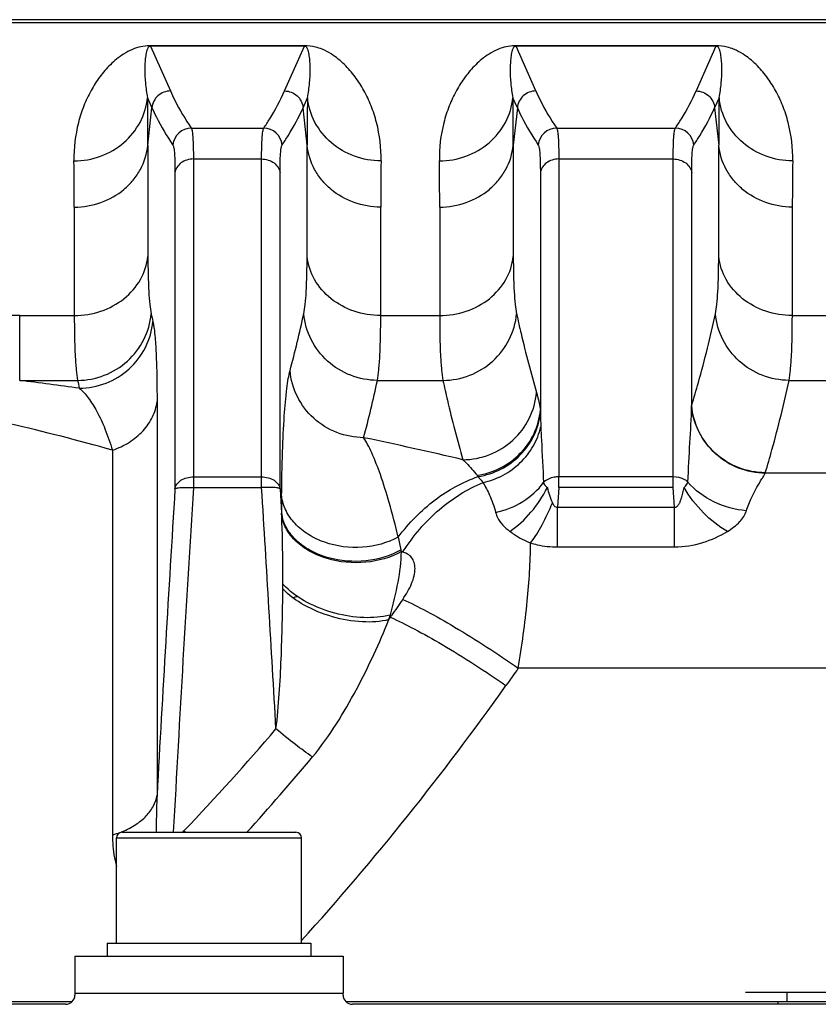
# Model space of a CAD drawing. Extents: x -1709 to 1181, y 8 to 1580.
# Tile 17 of 71: x -785 to -742, y 397 to 450. Entities that reach past the tile are written whole.
import ezdxf

# ---------------------------------------------------------------- set-up
doc = ezdxf.new("R2010")
doc.units = 0
doc.header["$LTSCALE"] = 65.395
doc.layers.get('0').update_dxf_attribs({"linetype": 'CONTINUOUS'})

msp = doc.modelspace()

# ---------------------------------------------------------------- linework, layer by layer
at = {"color": 6, "linetype": 'CONTINUOUS'}
for p, q in [((-732.781, 450.418), (-828.281, 450.418)), ((-779.781, 400.483), (-779.781, 406.183)), ((-779.481, 406.483), (-770.081, 406.483)), ((-769.781, 400.483), (-769.781, 406.183)), ((-780.281, 400.483), (-780.281, 399.783)), ((-769.281, 400.483), (-769.281, 399.783)), ((-782.031, 399.783), (-782.031, 397.783)), ((-782.031, 399.783), (-767.531, 399.783)), ((-767.531, 399.783), (-767.531, 397.783)), ((-743.531, 397.333), (-743.531, 397.833)), ((-782.531, 397.183), (-825.031, 397.183)), ((-690.531, 397.183), (-767.031, 397.183)), ((-744.031, 397.333), (-744.031, 397.183))]:
    msp.add_line(p, q, dxfattribs=at)
at = {"color": 9, "linetype": 'CONTINUOUS'}
for p, q in [((-732.781, 450.249), (-828.281, 450.249)), ((-777.935, 448.981), (-776.868, 446.564)), ((-770.694, 446.564), (-769.628, 448.981)), ((-757.118, 446.564), (-758.185, 448.981)), ((-747.378, 448.981), (-748.444, 446.564)), ((-778.101, 446.196), (-777.863, 445.659)), ((-769.699, 445.659), (-769.462, 446.196)), ((-758.113, 445.659), (-758.351, 446.196)), ((-747.212, 446.196), (-747.449, 445.659)), ((-778.082, 443.626), (-777.863, 445.659)), ((-769.481, 443.626), (-769.699, 445.659)), ((-758.113, 445.659), (-758.332, 443.626)), ((-747.449, 445.659), (-747.231, 443.626)), ((-775.738, 444.555), (-771.824, 444.555)), ((-755.988, 444.555), (-749.574, 444.555)), ((-778.082, 443.626), (-778.082, 437.607)), ((-769.481, 437.607), (-769.481, 443.626)), ((-758.332, 443.626), (-758.332, 437.607)), ((-747.231, 437.607), (-747.231, 443.626)), ((-775.626, 442.886), (-775.626, 425.12)), ((-775.626, 442.886), (-771.937, 442.886)), ((-771.937, 425.12), (-771.937, 442.886)), ((-755.876, 442.886), (-755.876, 425.702)), ((-755.876, 442.886), (-749.687, 442.886)), ((-749.687, 425.702), (-749.687, 442.886)), ((-776.621, 442.138), (-776.621, 425.052)), ((-770.941, 425.052), (-770.941, 442.138)), ((-756.871, 442.138), (-756.871, 429.3)), ((-748.691, 429.563), (-748.691, 442.138)), ((-782.062, 440.285), (-782.062, 434.419)), ((-765.5, 434.419), (-765.5, 440.285)), ((-762.312, 440.285), (-762.312, 434.419)), ((-743.25, 434.419), (-743.25, 440.285)), ((-785.014, 430.914), (-785.014, 434.419)), ((-785.014, 434.419), (-782.062, 434.419)), ((-765.5, 434.419), (-762.312, 434.419)), ((-743.25, 434.419), (-732.781, 434.419)), ((-785.014, 430.914), (-781.883, 430.914)), ((-765.679, 430.914), (-762.133, 430.914)), ((-743.429, 430.914), (-732.781, 430.914)), ((-777.591, 429.77), (-777.591, 408.494)), ((-779.997, 427.141), (-779.997, 406.341)), ((-732.781, 425.899), (-744.718, 425.899)), ((-775.626, 425.702), (-771.937, 425.702)), ((-749.687, 425.702), (-755.876, 425.702)), ((-775.626, 425.12), (-771.937, 425.12)), ((-770.941, 425.052), (-770.86, 423.735)), ((-749.687, 425.12), (-755.876, 425.12)), ((-755.941, 421.911), (-755.941, 424.066)), ((-755.941, 424.066), (-749.621, 424.066)), ((-749.621, 421.911), (-749.621, 424.066)), ((-764.311, 421.637), (-764.382, 421.658)), ((-755.941, 421.911), (-749.621, 421.911)), ((-765.055, 417.984), (-764.977, 418.108)), ((-764.977, 418.108), (-764.977, 418.238)), ((-764.977, 418.108), (-764.916, 418.196)), ((-732.781, 415.354), (-758.064, 415.354)), ((-779.781, 406.183), (-769.781, 406.183)), ((-776.2, 406.486), (-776.133, 406.556)), ((-782.031, 397.783), (-767.531, 397.783))]:
    msp.add_line(p, q, dxfattribs=at)
at = {"color": 2, "linetype": 'CONTINUOUS'}
for p, q in [((-777.935, 449.009), (-777.935, 448.981)), ((-769.628, 449.009), (-777.935, 449.009)), ((-769.628, 448.981), (-777.935, 448.981)), ((-769.628, 449.009), (-769.628, 448.981)), ((-758.185, 449.009), (-758.185, 448.981)), ((-747.378, 449.009), (-758.185, 449.009)), ((-747.378, 448.981), (-758.185, 448.981)), ((-747.378, 449.009), (-747.378, 448.981)), ((-755.876, 425.12), (-755.876, 425.702)), ((-749.687, 425.12), (-749.687, 425.702)), ((-755.876, 425.12), (-755.941, 424.066)), ((-749.621, 424.066), (-749.687, 425.12)), ((-780.281, 400.483), (-769.281, 400.483)), ((-782.031, 397.783), (-782.031, 397.683)), ((-767.531, 397.683), (-767.531, 397.783)), ((-745.781, 397.833), (-715.781, 397.833)), ((-823.781, 397.333), (-782.175, 397.333)), ((-767.388, 397.333), (-691.781, 397.333))]:
    msp.add_line(p, q, dxfattribs=at)
at = {"color": 9, "linetype": 'CONTINUOUS'}
for centre, radius, start, end in [((-777.935, 446.471), 2.539, 89.9974, 91.5617), ((-758.185, 446.471), 2.539, 89.9974, 91.5617), ((-936.131, 443.751), 158.049, 359.95457, 0.88653), ((-600.134, 443.668), 169.346, 179.14456, 180.01434), ((-916.381, 443.751), 158.049, 359.95457, 0.88653), ((-577.884, 443.668), 169.346, 179.14456, 180.01434), ((-775.735, 443.553), 1.002, 90.1928, 174.9175), ((-771.828, 443.553), 1.002, 5.0825, 89.8072), ((-755.985, 443.553), 1.002, 90.1928, 174.9175), ((-749.578, 443.553), 1.002, 5.0825, 89.8072), ((-931.334, 440.407), 149.272, 359.95326, 0.91222), ((-605.56, 440.326), 159.941, 179.11977, 180.01476), ((-911.584, 440.407), 149.272, 359.95326, 0.91222), ((-583.31, 440.326), 159.941, 179.11977, 180.01476), ((-785.022, 326.886), 107.533, 89.99561, 90.78759), ((-725.643, 445.624), 53.428, 192.0007, 192.4589), ((-827.178, 446.82), 58.82, 344.84681, 347.92505), ((-810.388, 224.179), 208.287, 82.10921, 83.00281), ((-728.704, 442.131), 54.349, 191.9108, 192.3646), ((-824.178, 443.331), 59.802, 344.96556, 348.01633), ((-720.062, 429.914), 36.814, 180.9554, 181.2153), ((-718.972, 429.938), 37.904, 181.2163, 182.3135), ((-769.774, 430.014), 21.087, 358.6018, 358.7736), ((-811.75, 315.327), 116.235, 74.14672, 76.98049), ((-810.534, 216.57), 215.805, 76.74651, 78.20554), ((-745.311, 426.101), 0.626, 341.1787, 343.3531), ((-756.567, 428.636), 4.689, 217.4519, 218.5569), ((1482.441, 284.371), 2263.439, 176.436546, 176.856404), ((1455.159, 286.077), 2235.114, 176.433412, 176.911949), ((-3078.873, 281.513), 2311.402, 3.238157, 3.562064), ((-659.161, 423.619), 111.699, 179.47087, 179.94063), ((-819.551, 410.381), 56.311, 11.6503, 12.3714), ((-754.736, 415.461), 11.394, 146.9477, 147.1734), ((-518.531, 248.688), 299.063, 145.26874, 145.47287), ((-511.097, 238.612), 303.694, 144.41069, 144.62718), ((-875.685, 501.218), 137.374, 316.44206, 319.54086), ((-877.103, 501.008), 140.809, 317.83262, 320.0308), ((-781.24, 410.89), 4.714, 291.7736, 292.227), ((-749.703, 434.861), 38.726, 226.9617, 227.1199)]:
    msp.add_arc(centre, radius, start, end, dxfattribs=at)
at = {"color": 2, "linetype": 'CONTINUOUS'}
for centre, radius, start, end in [((-814.815, 421.53), 44.01, 2.693, 2.8711), ((-768.741, 424.028), 2.139, 187.8752, 193.4393), ((-766.421, 425.3), 4.083, 299.2799, 299.6664), ((-768.4, 420.927), 4.083, 11.4268, 11.6509), ((-768.557, 420.896), 4.244, 10.3433, 11.4201), ((-870.524, 420.44), 99.736, 359.54016, 359.69244), ((-768.18, 422.261), 3.516, 222.0746, 225.1578), ((-768.014, 422.425), 3.749, 225.13, 225.6441), ((-785.914, 424.523), 21.86, 342.5959, 343.1754), ((-765.909, 421.613), 3.502, 284.9389, 285.4316), ((-785.518, 424.403), 21.446, 343.1765, 343.2942), ((-782.531, 397.683), 0.5, 270, 360)]:
    msp.add_arc(centre, radius, start, end, dxfattribs=at)
at = {"color": 6, "linetype": 'CONTINUOUS'}
for centre, radius, start, end in [((-767.781, 412.333), 10.2, 102.9153, 103.2477), ((-767.781, 412.333), 7.25, 107.8211, 109.7781), ((-779.481, 406.183), 0.3, 90, 180), ((-770.081, 406.183), 0.3, 0, 90), ((-767.031, 397.683), 0.5, 180, 270)]:
    msp.add_arc(centre, radius, start, end, dxfattribs=at)
at = {"color": 9, "linetype": 'CONTINUOUS'}
for points, knots in [([(-778.004, 449.008), (-778.314, 449), (-778.807, 448.888), (-779.382, 448.581), (-779.778, 448.294), (-780.222, 447.895), (-780.701, 447.336), (-781.18, 446.584), (-781.569, 445.751), (-781.973, 444.497), (-782.092, 443.476), (-782.081, 442.783)], [0, 0, 0, 0, 0.114935, 0.182211, 0.240547, 0.295689, 0.40337, 0.512291, 0.625006, 0.743044, 1, 1, 1, 1]), ([(-777.935, 448.981), (-777.969, 448.981), (-778.021, 448.962), (-778.074, 448.904), (-778.109, 448.842), (-778.137, 448.767), (-778.167, 448.668), (-778.193, 448.54), (-778.224, 448.331), (-778.246, 448.058), (-778.258, 447.593), (-778.23, 446.967), (-778.156, 446.46), (-778.101, 446.196)], [0, 0, 0, 0, 0.034924, 0.051938, 0.080805, 0.107895, 0.134542, 0.187863, 0.241981, 0.353706, 0.470753, 0.722289, 1, 1, 1, 1]), ([(-765.481, 442.783), (-765.47, 443.478), (-765.59, 444.501), (-765.996, 445.758), (-766.387, 446.592), (-766.868, 447.345), (-767.35, 447.904), (-767.797, 448.304), (-768.196, 448.591), (-768.609, 448.807), (-769.094, 448.968), (-769.422, 449.009), (-769.628, 449.009)], [0, 0, 0, 0, 0.255278, 0.372527, 0.484484, 0.592679, 0.699688, 0.754542, 0.81268, 0.880114, 0.924491, 1, 1, 1, 1]), ([(-769.462, 446.196), (-769.407, 446.46), (-769.333, 446.967), (-769.304, 447.593), (-769.316, 448.058), (-769.339, 448.331), (-769.369, 448.54), (-769.396, 448.668), (-769.425, 448.767), (-769.454, 448.842), (-769.489, 448.904), (-769.542, 448.962), (-769.594, 448.981), (-769.628, 448.981)], [0, 0, 0, 0, 0.277711, 0.529247, 0.646294, 0.758019, 0.812137, 0.865458, 0.892106, 0.919196, 0.948062, 0.965076, 1, 1, 1, 1]), ([(-758.254, 449.008), (-758.564, 449), (-759.057, 448.888), (-759.632, 448.581), (-760.028, 448.294), (-760.472, 447.895), (-760.951, 447.336), (-761.43, 446.584), (-761.819, 445.751), (-762.223, 444.497), (-762.342, 443.476), (-762.331, 442.783)], [0, 0, 0, 0, 0.114935, 0.182211, 0.240547, 0.295689, 0.40337, 0.512291, 0.625006, 0.743044, 1, 1, 1, 1]), ([(-758.185, 448.981), (-758.219, 448.981), (-758.271, 448.962), (-758.324, 448.904), (-758.359, 448.842), (-758.387, 448.767), (-758.417, 448.668), (-758.443, 448.54), (-758.474, 448.331), (-758.496, 448.058), (-758.508, 447.593), (-758.48, 446.967), (-758.406, 446.46), (-758.351, 446.196)], [0, 0, 0, 0, 0.034924, 0.051938, 0.080805, 0.107895, 0.134542, 0.187863, 0.241981, 0.353706, 0.470753, 0.722289, 1, 1, 1, 1]), ([(-743.231, 442.783), (-743.22, 443.478), (-743.34, 444.501), (-743.746, 445.758), (-744.137, 446.592), (-744.618, 447.345), (-745.1, 447.904), (-745.547, 448.304), (-745.946, 448.591), (-746.359, 448.807), (-746.844, 448.968), (-747.172, 449.009), (-747.378, 449.009)], [0, 0, 0, 0, 0.255278, 0.372527, 0.484484, 0.592679, 0.699688, 0.754542, 0.81268, 0.880114, 0.924491, 1, 1, 1, 1]), ([(-747.212, 446.196), (-747.157, 446.46), (-747.083, 446.967), (-747.054, 447.593), (-747.066, 448.058), (-747.089, 448.331), (-747.119, 448.54), (-747.146, 448.668), (-747.175, 448.767), (-747.204, 448.842), (-747.239, 448.904), (-747.292, 448.962), (-747.344, 448.981), (-747.378, 448.981)], [0, 0, 0, 0, 0.277711, 0.529247, 0.646294, 0.758019, 0.812137, 0.865458, 0.892106, 0.919196, 0.948062, 0.965076, 1, 1, 1, 1]), ([(-782.081, 442.783), (-781.594, 442.784), (-780.618, 442.955), (-779.347, 443.693), (-778.434, 444.816), (-778.149, 445.736), (-778.101, 446.196)], [0, 0, 0, 0, 0.25595, 0.508693, 0.75645, 1, 1, 1, 1]), ([(-776.868, 446.564), (-776.991, 446.564), (-777.238, 446.518), (-777.556, 446.32), (-777.783, 446.022), (-777.852, 445.78), (-777.863, 445.659)], [0, 0, 0, 0, 0.250132, 0.500275, 0.750261, 1, 1, 1, 1]), ([(-776.868, 446.564), (-776.794, 446.395), (-776.464, 445.7), (-776.065, 445.039), (-775.738, 444.555)], [0, 0, 0, 0, 0.240945, 1, 1, 1, 1]), ([(-771.824, 444.555), (-771.713, 444.72), (-771.294, 445.365), (-770.924, 446.043), (-770.694, 446.564)], [0, 0, 0, 0, 0.259434, 1, 1, 1, 1]), ([(-770.694, 446.564), (-770.572, 446.564), (-770.325, 446.518), (-770.006, 446.32), (-769.78, 446.022), (-769.711, 445.78), (-769.699, 445.659)], [0, 0, 0, 0, 0.250132, 0.500275, 0.750261, 1, 1, 1, 1]), ([(-765.481, 442.783), (-765.968, 442.784), (-766.945, 442.955), (-768.216, 443.693), (-769.129, 444.816), (-769.413, 445.736), (-769.462, 446.196)], [0, 0, 0, 0, 0.25595, 0.508693, 0.75645, 1, 1, 1, 1]), ([(-762.331, 442.783), (-761.844, 442.784), (-760.868, 442.955), (-759.597, 443.693), (-758.684, 444.816), (-758.399, 445.736), (-758.351, 446.196)], [0, 0, 0, 0, 0.25595, 0.508693, 0.75645, 1, 1, 1, 1]), ([(-757.118, 446.564), (-757.241, 446.564), (-757.488, 446.518), (-757.806, 446.32), (-758.033, 446.022), (-758.102, 445.78), (-758.113, 445.659)], [0, 0, 0, 0, 0.250132, 0.500275, 0.750261, 1, 1, 1, 1]), ([(-757.118, 446.564), (-757.044, 446.395), (-756.714, 445.7), (-756.315, 445.039), (-755.988, 444.555)], [0, 0, 0, 0, 0.240945, 1, 1, 1, 1]), ([(-749.574, 444.555), (-749.463, 444.72), (-749.044, 445.365), (-748.674, 446.043), (-748.444, 446.564)], [0, 0, 0, 0, 0.259434, 1, 1, 1, 1]), ([(-748.444, 446.564), (-748.322, 446.564), (-748.075, 446.518), (-747.756, 446.32), (-747.53, 446.022), (-747.461, 445.78), (-747.449, 445.659)], [0, 0, 0, 0, 0.250132, 0.500275, 0.750261, 1, 1, 1, 1]), ([(-743.231, 442.783), (-743.718, 442.784), (-744.695, 442.955), (-745.966, 443.693), (-746.879, 444.816), (-747.163, 445.736), (-747.212, 446.196)], [0, 0, 0, 0, 0.25595, 0.508693, 0.75645, 1, 1, 1, 1]), ([(-777.863, 445.659), (-777.789, 445.489), (-777.459, 444.791), (-777.06, 444.128), (-776.733, 443.641)], [0, 0, 0, 0, 0.240927, 1, 1, 1, 1]), ([(-770.829, 443.641), (-770.718, 443.808), (-770.299, 444.455), (-769.929, 445.136), (-769.699, 445.659)], [0, 0, 0, 0, 0.259438, 1, 1, 1, 1]), ([(-758.113, 445.659), (-758.039, 445.489), (-757.709, 444.791), (-757.31, 444.128), (-756.983, 443.641)], [0, 0, 0, 0, 0.240927, 1, 1, 1, 1]), ([(-748.579, 443.641), (-748.468, 443.808), (-748.049, 444.455), (-747.679, 445.136), (-747.449, 445.659)], [0, 0, 0, 0, 0.259438, 1, 1, 1, 1]), ([(-775.738, 444.555), (-775.726, 444.535), (-775.707, 444.476), (-775.686, 444.367), (-775.668, 444.217), (-775.645, 443.937), (-775.629, 443.488), (-775.626, 443.104), (-775.626, 442.886)], [0, 0, 0, 0, 0.042494, 0.108467, 0.198503, 0.312556, 0.611198, 1, 1, 1, 1]), ([(-771.937, 442.886), (-771.937, 443.104), (-771.933, 443.488), (-771.917, 443.937), (-771.895, 444.217), (-771.876, 444.367), (-771.855, 444.476), (-771.836, 444.535), (-771.824, 444.555)], [0, 0, 0, 0, 0.388798, 0.687438, 0.801492, 0.891531, 0.957505, 1, 1, 1, 1]), ([(-755.988, 444.555), (-755.976, 444.535), (-755.957, 444.476), (-755.936, 444.367), (-755.918, 444.217), (-755.895, 443.937), (-755.879, 443.488), (-755.876, 443.104), (-755.876, 442.886)], [0, 0, 0, 0, 0.042494, 0.108467, 0.198503, 0.312556, 0.611198, 1, 1, 1, 1]), ([(-749.687, 442.886), (-749.687, 443.104), (-749.683, 443.488), (-749.667, 443.937), (-749.645, 444.217), (-749.626, 444.367), (-749.605, 444.476), (-749.586, 444.535), (-749.574, 444.555)], [0, 0, 0, 0, 0.388798, 0.687438, 0.801492, 0.891531, 0.957505, 1, 1, 1, 1]), ([(-782.062, 440.285), (-781.576, 440.285), (-780.603, 440.45), (-779.536, 441.055), (-778.866, 441.73), (-778.345, 442.496), (-778.131, 443.173), (-778.082, 443.626)], [0, 0, 0, 0, 0.257788, 0.511154, 0.635866, 0.758898, 1, 1, 1, 1]), ([(-776.733, 443.641), (-776.721, 443.623), (-776.702, 443.57), (-776.669, 443.416), (-776.643, 443.129), (-776.624, 442.68), (-776.621, 442.334), (-776.621, 442.138)], [0, 0, 0, 0, 0.043158, 0.10942, 0.313497, 0.611792, 1, 1, 1, 1]), ([(-770.941, 442.138), (-770.941, 442.334), (-770.938, 442.68), (-770.919, 443.129), (-770.893, 443.416), (-770.86, 443.57), (-770.841, 443.623), (-770.829, 443.641)], [0, 0, 0, 0, 0.388203, 0.686497, 0.890578, 0.956842, 1, 1, 1, 1]), ([(-765.5, 440.285), (-765.987, 440.285), (-766.96, 440.45), (-768.027, 441.055), (-768.697, 441.73), (-769.217, 442.496), (-769.432, 443.173), (-769.481, 443.626)], [0, 0, 0, 0, 0.257788, 0.511154, 0.635866, 0.758898, 1, 1, 1, 1]), ([(-762.312, 440.285), (-761.826, 440.285), (-760.853, 440.45), (-759.786, 441.055), (-759.116, 441.73), (-758.595, 442.496), (-758.381, 443.173), (-758.332, 443.626)], [0, 0, 0, 0, 0.257788, 0.511154, 0.635866, 0.758898, 1, 1, 1, 1]), ([(-756.983, 443.641), (-756.971, 443.623), (-756.952, 443.57), (-756.919, 443.416), (-756.893, 443.129), (-756.874, 442.68), (-756.871, 442.334), (-756.871, 442.138)], [0, 0, 0, 0, 0.043158, 0.10942, 0.313497, 0.611793, 1, 1, 1, 1]), ([(-748.691, 442.138), (-748.691, 442.334), (-748.688, 442.68), (-748.669, 443.129), (-748.643, 443.416), (-748.61, 443.57), (-748.591, 443.623), (-748.579, 443.641)], [0, 0, 0, 0, 0.388203, 0.686497, 0.890578, 0.956842, 1, 1, 1, 1]), ([(-743.25, 440.285), (-743.737, 440.285), (-744.71, 440.45), (-745.777, 441.055), (-746.447, 441.73), (-746.967, 442.496), (-747.182, 443.173), (-747.231, 443.626)], [0, 0, 0, 0, 0.257788, 0.511154, 0.635866, 0.758898, 1, 1, 1, 1]), ([(-775.626, 442.886), (-775.747, 442.886), (-775.987, 442.85), (-776.303, 442.692), (-776.534, 442.447), (-776.609, 442.24), (-776.621, 442.138)], [0, 0, 0, 0, 0.269383, 0.528371, 0.771149, 1, 1, 1, 1]), ([(-771.937, 442.886), (-771.815, 442.886), (-771.576, 442.85), (-771.26, 442.692), (-771.028, 442.447), (-770.954, 442.24), (-770.941, 442.138)], [0, 0, 0, 0, 0.269383, 0.528371, 0.771149, 1, 1, 1, 1]), ([(-755.876, 442.886), (-755.997, 442.886), (-756.237, 442.85), (-756.553, 442.692), (-756.784, 442.447), (-756.859, 442.24), (-756.871, 442.138)], [0, 0, 0, 0, 0.269383, 0.528371, 0.771149, 1, 1, 1, 1]), ([(-749.687, 442.886), (-749.565, 442.886), (-749.326, 442.85), (-749.01, 442.692), (-748.778, 442.447), (-748.704, 442.24), (-748.691, 442.138)], [0, 0, 0, 0, 0.269383, 0.528371, 0.771149, 1, 1, 1, 1]), ([(-782.062, 434.419), (-781.576, 434.419), (-780.61, 434.575), (-779.342, 435.255), (-778.422, 436.302), (-778.131, 437.173), (-778.082, 437.607)], [0, 0, 0, 0, 0.262963, 0.518885, 0.763994, 1, 1, 1, 1]), ([(-778.082, 437.607), (-778.082, 436.973), (-778.071, 436.11), (-777.993, 435.08), (-777.939, 434.682), (-777.903, 434.515)], [0, 0, 0, 0, 0.61268, 0.834929, 1, 1, 1, 1]), ([(-769.659, 434.515), (-769.624, 434.682), (-769.569, 435.08), (-769.492, 436.11), (-769.481, 436.973), (-769.481, 437.607)], [0, 0, 0, 0, 0.165064, 0.387304, 1, 1, 1, 1]), ([(-765.5, 434.419), (-765.986, 434.419), (-766.953, 434.575), (-768.221, 435.255), (-769.141, 436.302), (-769.432, 437.173), (-769.481, 437.607)], [0, 0, 0, 0, 0.262963, 0.518885, 0.763994, 1, 1, 1, 1]), ([(-762.312, 434.419), (-761.826, 434.419), (-760.86, 434.575), (-759.592, 435.255), (-758.672, 436.302), (-758.381, 437.173), (-758.332, 437.607)], [0, 0, 0, 0, 0.262963, 0.518885, 0.763994, 1, 1, 1, 1]), ([(-758.332, 437.607), (-758.332, 436.973), (-758.321, 436.11), (-758.243, 435.08), (-758.189, 434.682), (-758.153, 434.515)], [0, 0, 0, 0, 0.61268, 0.834929, 1, 1, 1, 1]), ([(-747.409, 434.515), (-747.374, 434.682), (-747.319, 435.08), (-747.242, 436.11), (-747.231, 436.973), (-747.231, 437.607)], [0, 0, 0, 0, 0.165064, 0.387304, 1, 1, 1, 1]), ([(-743.25, 434.419), (-743.736, 434.419), (-744.703, 434.575), (-745.971, 435.255), (-746.891, 436.302), (-747.182, 437.173), (-747.231, 437.607)], [0, 0, 0, 0, 0.262963, 0.518885, 0.763994, 1, 1, 1, 1]), ([(-782.062, 434.419), (-782.062, 433.702), (-782.051, 432.724), (-781.973, 431.555), (-781.919, 431.104), (-781.883, 430.914)], [0, 0, 0, 0, 0.612464, 0.834838, 1, 1, 1, 1]), ([(-781.883, 430.914), (-781.393, 430.917), (-780.406, 431.105), (-779.132, 431.891), (-778.225, 433.075), (-777.948, 434.034), (-777.903, 434.515)], [0, 0, 0, 0, 0.251325, 0.50219, 0.751796, 1, 1, 1, 1]), ([(-765.679, 430.914), (-766.169, 430.917), (-767.156, 431.105), (-768.431, 431.891), (-769.338, 433.075), (-769.614, 434.034), (-769.659, 434.515)], [0, 0, 0, 0, 0.251325, 0.50219, 0.751796, 1, 1, 1, 1]), ([(-765.679, 430.914), (-765.644, 431.104), (-765.589, 431.555), (-765.511, 432.724), (-765.5, 433.702), (-765.5, 434.419)], [0, 0, 0, 0, 0.165154, 0.38752, 1, 1, 1, 1]), ([(-762.312, 434.419), (-762.312, 433.702), (-762.301, 432.724), (-762.223, 431.555), (-762.169, 431.104), (-762.133, 430.914)], [0, 0, 0, 0, 0.612464, 0.834838, 1, 1, 1, 1]), ([(-762.133, 430.914), (-761.643, 430.917), (-760.656, 431.105), (-759.382, 431.891), (-758.475, 433.075), (-758.198, 434.034), (-758.153, 434.515)], [0, 0, 0, 0, 0.251325, 0.50219, 0.751796, 1, 1, 1, 1]), ([(-758.153, 434.515), (-758.078, 434.16), (-757.759, 432.733), (-757.384, 431.318), (-757.078, 430.263)], [0, 0, 0, 0, 0.248455, 1, 1, 1, 1]), ([(-748.691, 429.563), (-748.567, 429.974), (-748.09, 431.612), (-747.675, 433.267), (-747.409, 434.515)], [0, 0, 0, 0, 0.251902, 1, 1, 1, 1]), ([(-743.429, 430.914), (-743.919, 430.917), (-744.906, 431.105), (-746.181, 431.891), (-747.088, 433.075), (-747.364, 434.034), (-747.409, 434.515)], [0, 0, 0, 0, 0.251325, 0.50219, 0.751796, 1, 1, 1, 1]), ([(-743.429, 430.914), (-743.394, 431.104), (-743.339, 431.555), (-743.261, 432.724), (-743.25, 433.702), (-743.25, 434.419)], [0, 0, 0, 0, 0.165154, 0.38752, 1, 1, 1, 1]), ([(-781.793, 430.493), (-781.303, 430.497), (-780.315, 430.684), (-779.04, 431.471), (-778.133, 432.657), (-777.858, 433.616), (-777.813, 434.098)], [0, 0, 0, 0, 0.25131, 0.502179, 0.751796, 1, 1, 1, 1]), ([(-777.813, 434.098), (-777.766, 433.888), (-777.702, 433.363), (-777.638, 432.427), (-777.599, 431.196), (-777.591, 430.278), (-777.591, 429.77)], [0, 0, 0, 0, 0.148424, 0.365222, 0.649045, 1, 1, 1, 1]), ([(-770.855, 424.65), (-770.848, 425.456), (-770.82, 426.908), (-770.73, 428.849), (-770.622, 430.169), (-770.506, 430.982), (-770.441, 431.306), (-770.403, 431.444)], [0, 0, 0, 0, 0.354271, 0.638908, 0.855015, 0.936682, 1, 1, 1, 1]), ([(-766.423, 427.818), (-766.914, 427.822), (-767.904, 428.013), (-769.181, 428.806), (-770.087, 429.998), (-770.36, 430.961), (-770.403, 431.444)], [0, 0, 0, 0, 0.251219, 0.502111, 0.75179, 1, 1, 1, 1]), ([(-762.133, 430.914), (-762.058, 430.556), (-761.739, 429.117), (-761.365, 427.691), (-761.058, 426.627)], [0, 0, 0, 0, 0.248386, 1, 1, 1, 1]), ([(-744.711, 425.921), (-744.587, 426.336), (-744.109, 427.987), (-743.694, 429.656), (-743.429, 430.914)], [0, 0, 0, 0, 0.251956, 1, 1, 1, 1]), ([(-781.793, 430.493), (-781.612, 430.343), (-781.261, 429.945), (-780.804, 429.201), (-780.367, 428.248), (-780.118, 427.533), (-779.997, 427.141)], [0, 0, 0, 0, 0.183834, 0.409468, 0.680226, 1, 1, 1, 1]), ([(-761.058, 426.627), (-760.566, 426.631), (-759.575, 426.823), (-758.298, 427.618), (-757.392, 428.813), (-757.12, 429.778), (-757.078, 430.263)], [0, 0, 0, 0, 0.251181, 0.502082, 0.751787, 1, 1, 1, 1]), ([(-757.078, 430.263), (-757.058, 430.195), (-756.975, 429.878), (-756.914, 429.555), (-756.871, 429.3)], [0, 0, 0, 0, 0.213119, 1, 1, 1, 1]), ([(-779.997, 427.141), (-779.678, 427.251), (-779.077, 427.534), (-778.327, 428.149), (-777.8, 428.907), (-777.627, 429.484), (-777.591, 429.77)], [0, 0, 0, 0, 0.270535, 0.526989, 0.768872, 1, 1, 1, 1]), ([(-760.29, 425.785), (-759.85, 425.85), (-758.988, 426.124), (-757.904, 426.92), (-757.144, 428.014), (-756.911, 428.871), (-756.871, 429.3)], [0, 0, 0, 0, 0.253515, 0.505244, 0.754037, 1, 1, 1, 1]), ([(-760.234, 425.714), (-759.807, 425.783), (-758.97, 426.057), (-757.914, 426.831), (-757.162, 427.888), (-756.917, 428.716), (-756.868, 429.133)], [0, 0, 0, 0, 0.253426, 0.505223, 0.754115, 1, 1, 1, 1]), ([(-748.895, 425.422), (-748.866, 426.129), (-748.788, 427.488), (-748.709, 428.847), (-748.693, 429.5)], [0, 0, 0, 0, 0.520254, 1, 1, 1, 1]), ([(-744.718, 425.899), (-745.207, 425.904), (-746.191, 426.094), (-747.461, 426.881), (-748.367, 428.063), (-748.646, 429.019), (-748.693, 429.5)], [0, 0, 0, 0, 0.251045, 0.501955, 0.751743, 1, 1, 1, 1]), ([(-744.711, 425.921), (-745.204, 425.926), (-746.195, 426.118), (-747.473, 426.915), (-748.379, 428.112), (-748.65, 429.078), (-748.691, 429.563)], [0, 0, 0, 0, 0.251159, 0.502065, 0.751784, 1, 1, 1, 1]), ([(-759.964, 425.396), (-759.589, 425.478), (-758.859, 425.747), (-757.921, 426.428), (-757.212, 427.333), (-756.93, 428.044), (-756.845, 428.408)], [0, 0, 0, 0, 0.252768, 0.504649, 0.754008, 1, 1, 1, 1]), ([(-756.845, 428.408), (-756.836, 428.166), (-756.789, 427.16), (-756.731, 426.154), (-756.701, 425.388)], [0, 0, 0, 0, 0.239855, 1, 1, 1, 1]), ([(-764.548, 422.445), (-764.698, 423.07), (-764.994, 424.204), (-765.47, 425.724), (-765.871, 426.771), (-766.188, 427.431), (-766.344, 427.701), (-766.423, 427.818)], [0, 0, 0, 0, 0.337812, 0.615444, 0.836541, 0.925689, 1, 1, 1, 1]), ([(-761.058, 426.627), (-760.992, 426.567), (-760.715, 426.306), (-760.467, 426.016), (-760.29, 425.785)], [0, 0, 0, 0, 0.234562, 1, 1, 1, 1]), ([(-745.73, 423.87), (-745.656, 424.11), (-745.487, 424.545), (-745.189, 425.111), (-744.95, 425.498), (-744.797, 425.747), (-744.74, 425.851), (-744.718, 425.899)], [0, 0, 0, 0, 0.330481, 0.614761, 0.843051, 0.931546, 1, 1, 1, 1]), ([(-776.621, 425.052), (-776.609, 425.142), (-776.529, 425.328), (-776.296, 425.537), (-775.983, 425.671), (-775.747, 425.702), (-775.626, 425.702)], [0, 0, 0, 0, 0.213074, 0.451175, 0.717003, 1, 1, 1, 1]), ([(-771.937, 425.702), (-771.816, 425.702), (-771.58, 425.671), (-771.266, 425.537), (-771.033, 425.328), (-770.954, 425.142), (-770.941, 425.052)], [0, 0, 0, 0, 0.282997, 0.548825, 0.786926, 1, 1, 1, 1]), ([(-764.548, 422.445), (-763.983, 423.198), (-762.696, 424.525), (-761.069, 425.425), (-760.234, 425.714)], [0, 0, 0, 0, 0.515729, 1, 1, 1, 1]), ([(-764.286, 421.675), (-763.745, 422.507), (-762.48, 423.992), (-760.825, 425.043), (-759.964, 425.396)], [0, 0, 0, 0, 0.516054, 1, 1, 1, 1]), ([(-760.234, 425.714), (-760.213, 425.687), (-760.126, 425.579), (-760.035, 425.474), (-759.964, 425.396)], [0, 0, 0, 0, 0.239928, 1, 1, 1, 1]), ([(-759.964, 425.396), (-759.84, 425.175), (-759.568, 424.653), (-759.371, 424.095), (-759.287, 423.772)], [0, 0, 0, 0, 0.432048, 1, 1, 1, 1]), ([(-759.287, 423.772), (-758.772, 423.887), (-757.795, 424.28), (-757.004, 424.984), (-756.701, 425.388)], [0, 0, 0, 0, 0.511214, 1, 1, 1, 1]), ([(-745.73, 423.87), (-746.339, 423.915), (-747.526, 424.232), (-748.516, 424.973), (-748.895, 425.422)], [0, 0, 0, 0, 0.50972, 1, 1, 1, 1]), ([(-776.621, 425.052), (-776.614, 425.063), (-776.58, 425.082), (-776.515, 425.1), (-776.419, 425.115), (-776.241, 425.13), (-775.973, 425.135), (-775.747, 425.127), (-775.626, 425.12)], [0, 0, 0, 0, 0.039214, 0.106902, 0.203809, 0.327516, 0.638861, 1, 1, 1, 1]), ([(-770.941, 425.052), (-770.948, 425.063), (-770.982, 425.082), (-771.047, 425.1), (-771.144, 425.115), (-771.321, 425.13), (-771.59, 425.135), (-771.815, 425.127), (-771.937, 425.12)], [0, 0, 0, 0, 0.039214, 0.106902, 0.203809, 0.327516, 0.638861, 1, 1, 1, 1]), ([(-758.517, 422.754), (-758.092, 423.04), (-757.313, 423.762), (-756.73, 424.647), (-756.493, 425.128)], [0, 0, 0, 0, 0.488758, 1, 1, 1, 1]), ([(-746.762, 422.752), (-747.237, 423.02), (-748.123, 423.732), (-748.812, 424.631), (-749.102, 425.129)], [0, 0, 0, 0, 0.486351, 1, 1, 1, 1]), ([(-764.548, 422.445), (-765.138, 422.125), (-766.493, 421.762), (-768.21, 421.977), (-769.414, 422.543), (-770.14, 423.127), (-770.65, 423.839), (-770.82, 424.382), (-770.855, 424.65)], [0, 0, 0, 0, 0.26323, 0.532435, 0.660899, 0.781468, 0.89382, 1, 1, 1, 1]), ([(-757.399, 422.125), (-757.166, 422.436), (-756.732, 423.143), (-756.384, 423.894), (-756.222, 424.299)], [0, 0, 0, 0, 0.471389, 1, 1, 1, 1]), ([(-759.287, 423.772), (-759.263, 423.68), (-759.107, 423.275), (-758.787, 422.953), (-758.517, 422.754)], [0, 0, 0, 0, 0.220234, 1, 1, 1, 1]), ([(-746.762, 422.752), (-746.519, 422.9), (-746.104, 423.211), (-745.797, 423.65), (-745.73, 423.87)], [0, 0, 0, 0, 0.552799, 1, 1, 1, 1]), ([(-770.79, 419.905), (-770.788, 420.214), (-770.788, 421.446), (-770.81, 422.677), (-770.853, 423.598)], [0, 0, 0, 0, 0.251253, 1, 1, 1, 1]), ([(-758.517, 422.754), (-758.437, 422.695), (-758.085, 422.45), (-757.703, 422.25), (-757.399, 422.125)], [0, 0, 0, 0, 0.232685, 1, 1, 1, 1]), ([(-749.621, 421.911), (-749.102, 421.911), (-748.093, 422.072), (-747.175, 422.5), (-746.762, 422.752)], [0, 0, 0, 0, 0.517981, 1, 1, 1, 1]), ([(-764.977, 418.238), (-764.811, 418.82), (-764.538, 419.948), (-764.392, 421.104), (-764.382, 421.658)], [0, 0, 0, 0, 0.522383, 1, 1, 1, 1]), ([(-764.311, 419.073), (-764.125, 419.341), (-763.881, 419.755), (-763.685, 420.33), (-763.629, 420.72), (-763.671, 421.065), (-763.814, 421.342), (-764.038, 421.536), (-764.217, 421.61), (-764.311, 421.637)], [0, 0, 0, 0, 0.324414, 0.471093, 0.60084, 0.712272, 0.810178, 0.903516, 1, 1, 1, 1]), ([(-758.064, 415.354), (-757.864, 416.558), (-757.558, 418.808), (-757.407, 421.076), (-757.399, 422.125)], [0, 0, 0, 0, 0.538119, 1, 1, 1, 1]), ([(-757.399, 422.125), (-757.283, 422.09), (-756.806, 421.966), (-756.312, 421.911), (-755.941, 421.911)], [0, 0, 0, 0, 0.246381, 1, 1, 1, 1]), ([(-771.162, 412.076), (-771.078, 412.705), (-770.971, 413.97), (-770.842, 416.492), (-770.802, 418.382), (-770.792, 419.64)], [0, 0, 0, 0, 0.251494, 0.501895, 1, 1, 1, 1]), ([(-764.311, 419.073), (-763.874, 418.88), (-762.927, 418.404), (-760.82, 417.202), (-759.187, 416.133), (-758.064, 415.354)], [0, 0, 0, 0, 0.196673, 0.436342, 1, 1, 1, 1]), ([(-769.189, 410.555), (-768.717, 411.118), (-767.876, 412.309), (-766.801, 414.181), (-765.866, 416.073), (-765.312, 417.349), (-765.055, 417.984)], [0, 0, 0, 0, 0.258075, 0.51107, 0.758829, 1, 1, 1, 1]), ([(-764.977, 418.108), (-764.54, 417.916), (-763.592, 417.444), (-761.485, 416.252), (-759.853, 415.192), (-758.73, 414.419)], [0, 0, 0, 0, 0.197118, 0.436884, 1, 1, 1, 1]), ([(-769.779, 400.634), (-767.795, 402.813), (-763.978, 407.307), (-760.434, 412.018), (-758.73, 414.419)], [0, 0, 0, 0, 0.500215, 1, 1, 1, 1]), ([(-769.189, 410.555), (-769.503, 410.77), (-770.171, 411.265), (-770.817, 411.787), (-771.162, 412.076)], [0, 0, 0, 0, 0.458666, 1, 1, 1, 1]), ([(-779.457, 406.526), (-779.208, 406.628), (-778.748, 406.863), (-778.17, 407.33), (-777.763, 407.877), (-777.622, 408.291), (-777.591, 408.494)], [0, 0, 0, 0, 0.28516, 0.545664, 0.781857, 1, 1, 1, 1]), ([(-777.591, 408.494), (-777.614, 407.991), (-777.634, 407.321), (-777.635, 406.651), (-777.634, 406.483)], [0, 0, 0, 0, 0.750618, 1, 1, 1, 1]), ([(-779.997, 406.341), (-779.954, 406.354), (-779.783, 406.404), (-779.615, 406.463), (-779.492, 406.512)], [0, 0, 0, 0, 0.25333, 1, 1, 1, 1]), ([(-779.997, 406.341), (-779.997, 406.195), (-779.982, 405.621), (-779.899, 405.047), (-779.782, 404.635)], [0, 0, 0, 0, 0.254799, 1, 1, 1, 1])]:
    msp.add_open_spline(points, degree=3, knots=knots, dxfattribs=at)
at = {"color": 2, "linetype": 'CONTINUOUS'}
for points, knots in [([(-755.876, 425.702), (-755.956, 425.702), (-756.253, 425.677), (-756.551, 425.546), (-756.701, 425.388)], [0, 0, 0, 0, 0.269402, 1, 1, 1, 1]), ([(-756.701, 425.388), (-756.695, 425.364), (-756.655, 425.258), (-756.566, 425.177), (-756.493, 425.128)], [0, 0, 0, 0, 0.218328, 1, 1, 1, 1]), ([(-748.895, 425.422), (-748.943, 425.467), (-749.174, 425.635), (-749.469, 425.702), (-749.687, 425.702)], [0, 0, 0, 0, 0.232416, 1, 1, 1, 1]), ([(-749.102, 425.129), (-749.074, 425.151), (-748.985, 425.231), (-748.915, 425.338), (-748.895, 425.422)], [0, 0, 0, 0, 0.287341, 1, 1, 1, 1]), ([(-756.493, 425.128), (-756.461, 424.986), (-756.387, 424.705), (-756.286, 424.431), (-756.222, 424.299)], [0, 0, 0, 0, 0.497268, 1, 1, 1, 1]), ([(-749.621, 424.066), (-749.595, 424.06), (-749.538, 424.063), (-749.469, 424.108), (-749.417, 424.168), (-749.359, 424.257), (-749.304, 424.376), (-749.232, 424.572), (-749.164, 424.823), (-749.121, 425.027), (-749.102, 425.129)], [0, 0, 0, 0, 0.064252, 0.127994, 0.191178, 0.25401, 0.379047, 0.50371, 0.752241, 1, 1, 1, 1]), ([(-756.222, 424.299), (-756.208, 424.27), (-756.177, 424.213), (-756.12, 424.134), (-756.044, 424.068), (-755.973, 424.059), (-755.941, 424.066)], [0, 0, 0, 0, 0.247869, 0.496857, 0.747671, 1, 1, 1, 1]), ([(-764.382, 421.658), (-764.968, 421.331), (-766.332, 420.953), (-768.067, 421.114), (-769.315, 421.623), (-770.075, 422.16), (-770.619, 422.824), (-770.811, 423.343), (-770.853, 423.598)], [0, 0, 0, 0, 0.263354, 0.537543, 0.667792, 0.788403, 0.89843, 1, 1, 1, 1]), ([(-764.424, 421.738), (-764.995, 421.419), (-766.313, 421.038), (-768.001, 421.17), (-769.223, 421.641), (-769.981, 422.147), (-770.542, 422.781), (-770.762, 423.281), (-770.822, 423.531)], [0, 0, 0, 0, 0.262529, 0.534543, 0.664369, 0.785453, 0.896795, 1, 1, 1, 1]), ([(-765.055, 417.984), (-765.52, 417.864), (-766.565, 417.803), (-768.129, 418.082), (-769.603, 418.68), (-770.459, 419.29), (-770.792, 419.64)], [0, 0, 0, 0, 0.233085, 0.499033, 0.76551, 1, 1, 1, 1]), ([(-765.006, 418.23), (-765.459, 418.109), (-766.473, 418.033), (-767.997, 418.279), (-769.445, 418.835), (-770.295, 419.411), (-770.636, 419.744)], [0, 0, 0, 0, 0.233127, 0.497346, 0.763008, 1, 1, 1, 1])]:
    msp.add_open_spline(points, degree=3, knots=knots, dxfattribs=at)

doc.saveas('drawing.dxf')
